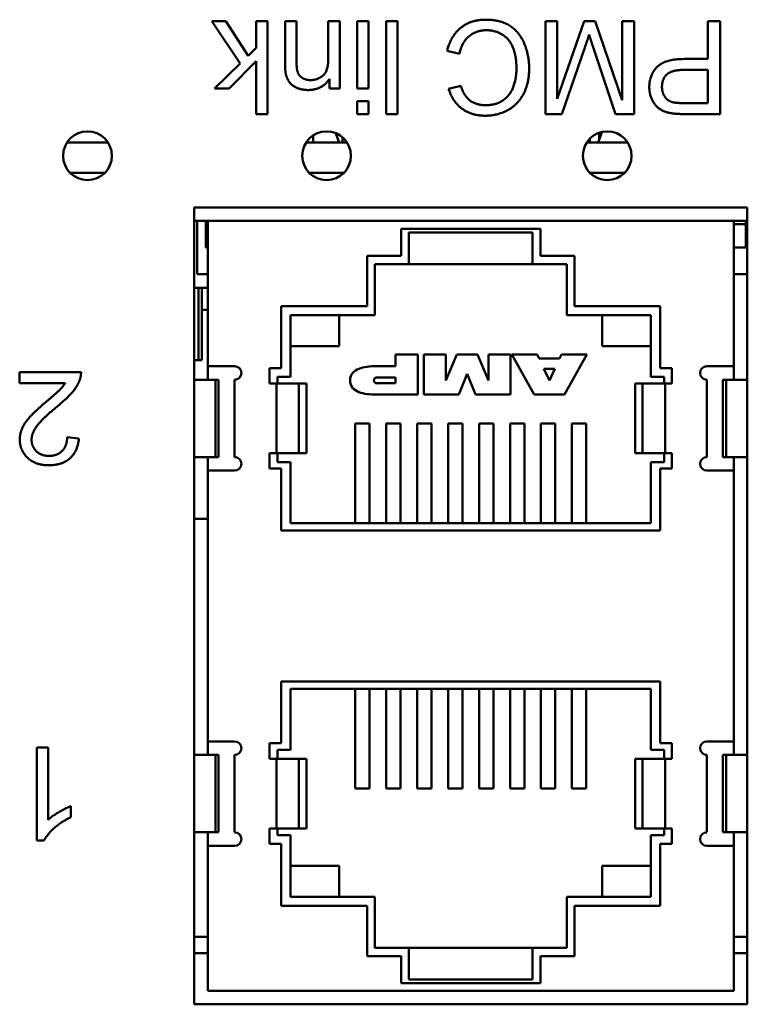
# Model space of a CAD drawing. Header units: inches. Extents: x 0.8 to 72.9, y -5.1 to 48.7.
# Tile 218 of 237: x 55.9 to 56.9, y 37.9 to 39.2. Entities that reach past the tile are written whole.
import ezdxf

# ---------------------------------------------------------------- set-up
doc = ezdxf.new("R2010")
doc.units = ezdxf.units.IN
doc.header["$MEASUREMENT"] = 0
doc.layers.add('Visible Edges(ROSSANSI)', color=7, linetype='Continuous', lineweight=50)
doc.layers.add('Visible Tangent Edges(ROSSANSI)', color=7, linetype='Continuous', lineweight=50)

msp = doc.modelspace()

# ---------------------------------------------------------------- linework, layer by layer
at = {"layer": 'Visible Edges(ROSSANSI)'}
for p, q in [((56.1723, 39.1842), (56.2089, 39.1295)), ((56.1905, 39.1842), (56.1723, 39.1842)), ((56.2194, 39.1397), (56.1905, 39.1842)), ((56.2296, 39.1842), (56.2296, 39.1497)), ((56.2444, 39.1842), (56.2296, 39.1842)), ((56.2444, 39.0642), (56.2444, 39.1842)), ((56.267, 39.1842), (56.267, 39.1308)), ((56.2818, 39.1842), (56.267, 39.1842)), ((56.2818, 39.1313), (56.2818, 39.1842)), ((56.3229, 39.1842), (56.3229, 39.1367)), ((56.3377, 39.1842), (56.3229, 39.1842)), ((56.3377, 39.0972), (56.3377, 39.1842)), ((56.3601, 39.1842), (56.3601, 39.0972)), ((56.3748, 39.1842), (56.3601, 39.1842)), ((56.3748, 39.0972), (56.3748, 39.1842)), ((56.3978, 39.1842), (56.3978, 39.0642)), ((56.4125, 39.1842), (56.3978, 39.1842)), ((56.4125, 39.0642), (56.4125, 39.1842)), ((56.6035, 39.1842), (56.6035, 39.0642)), ((56.6187, 39.1842), (56.6035, 39.1842)), ((56.6187, 39.0838), (56.6187, 39.1842)), ((56.6538, 39.1842), (56.6187, 39.0838)), ((56.668, 39.1842), (56.6538, 39.1842)), ((56.7028, 39.082), (56.668, 39.1842)), ((56.7028, 39.1842), (56.7028, 39.082)), ((56.7181, 39.1842), (56.7028, 39.1842)), ((56.7181, 39.0642), (56.7181, 39.1842)), ((56.8135, 39.1842), (56.8135, 39.1354)), ((56.8295, 39.1842), (56.8135, 39.1842)), ((56.8295, 39.0642), (56.8295, 39.1842)), ((56.2296, 39.1497), (56.2194, 39.1397)), ((56.4764, 39.146), (56.4923, 39.142)), ((56.6248, 39.0642), (56.6536, 39.1477)), ((56.6657, 39.1492), (56.6942, 39.0642)), ((56.8135, 39.1354), (56.7827, 39.1354)), ((56.2089, 39.1295), (56.1757, 39.0972)), ((56.1948, 39.0972), (56.2296, 39.1326)), ((56.2296, 39.1326), (56.2296, 39.0642)), ((56.7825, 39.1213), (56.8135, 39.1213)), ((56.8135, 39.1213), (56.8135, 39.0784)), ((56.3244, 39.1096), (56.3244, 39.0972)), ((56.1757, 39.0972), (56.1948, 39.0972)), ((56.3244, 39.0972), (56.3377, 39.0972)), ((56.3601, 39.0972), (56.3748, 39.0972)), ((56.4941, 39.1008), (56.4784, 39.097)), ((56.3601, 39.0811), (56.3601, 39.0642)), ((56.3748, 39.0811), (56.3601, 39.0811)), ((56.3748, 39.0642), (56.3748, 39.0811)), ((56.8135, 39.0784), (56.7828, 39.0784)), ((56.2296, 39.0642), (56.2444, 39.0642)), ((56.3601, 39.0642), (56.3748, 39.0642)), ((56.3978, 39.0642), (56.4125, 39.0642)), ((56.6035, 39.0642), (56.6248, 39.0642)), ((56.6942, 39.0642), (56.7181, 39.0642)), ((56.7842, 39.0642), (56.8295, 39.0642)), ((56.3031, 39.0275), (56.3031, 39.0365)), ((56.337, 39.0275), (56.3327, 39.0393)), ((56.3413, 39.034), (56.3413, 39.0275)), ((56.661, 39.0324), (56.661, 39.0275)), ((56.6764, 39.041), (56.6715, 39.0275)), ((56.6728, 39.0399), (56.6728, 39.031)), ((55.9852, 39.0275), (56.038, 39.0275)), ((56.2942, 39.0275), (56.347, 39.0275)), ((56.657, 39.0275), (56.7098, 39.0275)), ((55.9892, 38.9881), (56.034, 38.9881)), ((56.2982, 38.9881), (56.343, 38.9881)), ((56.661, 38.9881), (56.7058, 38.9881)), ((56.1495, 37.9136), (56.1495, 38.9436)), ((56.1495, 38.9436), (56.8645, 38.9436)), ((56.8645, 38.9436), (56.8645, 37.9136)), ((56.167, 38.9261), (56.1495, 38.9261)), ((56.1535, 38.9261), (56.1535, 38.8571)), ((56.1645, 38.9219), (56.1645, 38.9261)), ((56.1645, 38.8916), (56.1645, 38.9219)), ((56.1645, 38.9219), (56.167, 38.9219)), ((56.167, 38.9261), (56.847, 38.9261)), ((56.167, 38.9261), (56.167, 38.7384)), ((56.8645, 38.9261), (56.847, 38.9261)), ((56.847, 38.9261), (56.847, 38.7384)), ((56.847, 38.9219), (56.8625, 38.9219)), ((56.8625, 38.9261), (56.8625, 38.9219)), ((56.8625, 38.9219), (56.8625, 38.8916)), ((56.417, 38.9159), (56.597, 38.9159)), ((56.417, 38.8809), (56.417, 38.9159)), ((56.427, 38.8704), (56.427, 38.9111)), ((56.427, 38.9111), (56.587, 38.9111)), ((56.587, 38.9111), (56.587, 38.8704)), ((56.597, 38.9159), (56.597, 38.8809)), ((56.167, 38.8916), (56.1645, 38.8916)), ((56.8625, 38.8916), (56.847, 38.8916)), ((56.373, 38.8809), (56.417, 38.8809)), ((56.373, 38.8159), (56.373, 38.8809)), ((56.597, 38.8809), (56.641, 38.8809)), ((56.641, 38.8809), (56.641, 38.8159)), ((56.383, 38.8044), (56.383, 38.8704)), ((56.383, 38.8704), (56.427, 38.8704)), ((56.427, 38.8704), (56.587, 38.8704)), ((56.587, 38.8704), (56.631, 38.8704)), ((56.631, 38.8704), (56.631, 38.8044)), ((56.1535, 38.8571), (56.167, 38.8571)), ((56.847, 38.8571), (56.8645, 38.8571)), ((56.167, 38.8395), (56.1495, 38.8395)), ((56.1552, 38.8395), (56.1552, 38.7461)), ((56.1595, 38.8395), (56.1595, 38.7461)), ((56.262, 38.8159), (56.373, 38.8159)), ((56.262, 38.7359), (56.262, 38.8159)), ((56.641, 38.8159), (56.752, 38.8159)), ((56.752, 38.8159), (56.752, 38.7359)), ((56.167, 38.8111), (56.1595, 38.8111)), ((56.274, 38.7244), (56.274, 38.8044)), ((56.274, 38.8044), (56.383, 38.8044)), ((56.337, 38.7644), (56.337, 38.8044)), ((56.631, 38.8044), (56.74, 38.8044)), ((56.677, 38.8044), (56.677, 38.7644)), ((56.74, 38.8044), (56.74, 38.7244)), ((56.274, 38.7644), (56.337, 38.7644)), ((56.677, 38.7644), (56.74, 38.7644)), ((56.4385, 38.7536), (56.4098, 38.7536)), ((56.4098, 38.7536), (56.4098, 38.7384)), ((56.4385, 38.7016), (56.4385, 38.7536)), ((56.4749, 38.7536), (56.4463, 38.7536)), ((56.4463, 38.7536), (56.4463, 38.7016)), ((56.4891, 38.7536), (56.4749, 38.72)), ((56.4749, 38.72), (56.4749, 38.7536)), ((56.5156, 38.7536), (56.4891, 38.7536)), ((56.5298, 38.72), (56.5156, 38.7536)), ((56.5584, 38.7536), (56.5298, 38.7536)), ((56.5298, 38.7536), (56.5298, 38.72)), ((56.5584, 38.7016), (56.5584, 38.7536)), ((56.5927, 38.7536), (56.5601, 38.7536)), ((56.5601, 38.7536), (56.5889, 38.7016)), ((56.5954, 38.7481), (56.5927, 38.7536)), ((56.6243, 38.7536), (56.6218, 38.7481)), ((56.657, 38.7536), (56.6243, 38.7536)), ((56.6282, 38.7016), (56.657, 38.7536)), ((56.1495, 38.7461), (56.1552, 38.7461)), ((56.1552, 38.7461), (56.1595, 38.7461)), ((56.6218, 38.7481), (56.5954, 38.7481)), ((56.0032, 38.7307), (55.9239, 38.7307)), ((55.9239, 38.7307), (55.9239, 38.7165)), ((56.167, 38.7384), (56.2018, 38.7384)), ((56.167, 38.7209), (56.167, 38.7384)), ((56.247, 38.7359), (56.262, 38.7359)), ((56.247, 38.7159), (56.247, 38.7359)), ((56.4098, 38.7384), (56.3857, 38.7384)), ((56.4915, 38.7016), (56.5024, 38.7285)), ((56.5024, 38.7285), (56.5132, 38.7016)), ((56.6016, 38.735), (56.6087, 38.72)), ((56.6156, 38.735), (56.6016, 38.735)), ((56.6087, 38.72), (56.6156, 38.735)), ((56.752, 38.7359), (56.767, 38.7359)), ((56.767, 38.7359), (56.767, 38.7159)), ((56.8122, 38.7384), (56.847, 38.7384)), ((56.847, 38.7209), (56.847, 38.7384)), ((55.9239, 38.7165), (55.9828, 38.7165)), ((56.177, 38.7209), (56.1495, 38.7209)), ((56.1811, 38.7209), (56.177, 38.7209)), ((56.177, 38.7209), (56.177, 38.6209)), ((56.1811, 38.7209), (56.1811, 38.6209)), ((56.2018, 38.7209), (56.2018, 38.6209)), ((56.2557, 38.7159), (56.247, 38.7159)), ((56.2848, 38.7159), (56.2557, 38.7159)), ((56.2557, 38.7159), (56.2557, 38.6259)), ((56.257, 38.7244), (56.274, 38.7244)), ((56.257, 38.7159), (56.257, 38.7244)), ((56.2848, 38.7159), (56.2945, 38.7159)), ((56.2945, 38.7159), (56.2945, 38.6259)), ((56.4098, 38.7239), (56.3857, 38.7239)), ((56.3857, 38.7162), (56.4098, 38.7162)), ((56.4098, 38.7162), (56.4098, 38.7239)), ((56.7195, 38.7159), (56.7292, 38.7159)), ((56.7195, 38.6259), (56.7195, 38.7159)), ((56.7584, 38.7159), (56.7292, 38.7159)), ((56.74, 38.7244), (56.757, 38.7244)), ((56.757, 38.7244), (56.757, 38.7159)), ((56.767, 38.7159), (56.7584, 38.7159)), ((56.7584, 38.6259), (56.7584, 38.7159)), ((56.8122, 38.6209), (56.8122, 38.7209)), ((56.837, 38.7209), (56.8329, 38.7209)), ((56.8329, 38.7209), (56.8329, 38.6209)), ((56.8645, 38.7209), (56.837, 38.7209)), ((56.837, 38.7209), (56.837, 38.6209)), ((56.3857, 38.7016), (56.4385, 38.7016)), ((56.4463, 38.7016), (56.4915, 38.7016)), ((56.5132, 38.7016), (56.5584, 38.7016)), ((56.5889, 38.7016), (56.6282, 38.7016)), ((56.3578, 38.5354), (56.3578, 38.6644)), ((56.3763, 38.6644), (56.3578, 38.6644)), ((56.3763, 38.5354), (56.3763, 38.6644)), ((56.3978, 38.5354), (56.3978, 38.6644)), ((56.4163, 38.6644), (56.3978, 38.6644)), ((56.4163, 38.5354), (56.4163, 38.6644)), ((56.4378, 38.5354), (56.4378, 38.6644)), ((56.4563, 38.6644), (56.4378, 38.6644)), ((56.4563, 38.5354), (56.4563, 38.6644)), ((56.4778, 38.5354), (56.4778, 38.6644)), ((56.4963, 38.6644), (56.4778, 38.6644)), ((56.4963, 38.5354), (56.4963, 38.6644)), ((56.5178, 38.5354), (56.5178, 38.6644)), ((56.5363, 38.6644), (56.5178, 38.6644)), ((56.5363, 38.5354), (56.5363, 38.6644)), ((56.5578, 38.5354), (56.5578, 38.6644)), ((56.5763, 38.6644), (56.5578, 38.6644)), ((56.5763, 38.5354), (56.5763, 38.6644)), ((56.5978, 38.5354), (56.5978, 38.6644)), ((56.6163, 38.6644), (56.5978, 38.6644)), ((56.6163, 38.5354), (56.6163, 38.6644)), ((56.6378, 38.5354), (56.6378, 38.6644)), ((56.6563, 38.6644), (56.6378, 38.6644)), ((56.6563, 38.5354), (56.6563, 38.6644)), ((56.0005, 38.6449), (55.9853, 38.6465)), ((56.247, 38.6059), (56.247, 38.6259)), ((56.2557, 38.6259), (56.247, 38.6259)), ((56.2848, 38.6259), (56.2557, 38.6259)), ((56.257, 38.6144), (56.257, 38.6259)), ((56.2848, 38.6259), (56.2945, 38.6259)), ((56.7195, 38.6259), (56.7292, 38.6259)), ((56.7584, 38.6259), (56.7292, 38.6259)), ((56.757, 38.6259), (56.757, 38.6144)), ((56.767, 38.6259), (56.7584, 38.6259)), ((56.767, 38.6259), (56.767, 38.6059)), ((56.1495, 38.6209), (56.177, 38.6209)), ((56.167, 38.6034), (56.167, 38.6209)), ((56.177, 38.6209), (56.1811, 38.6209)), ((56.274, 38.6144), (56.257, 38.6144)), ((56.274, 38.5354), (56.274, 38.6144)), ((56.74, 38.6144), (56.74, 38.5354)), ((56.757, 38.6144), (56.74, 38.6144)), ((56.8329, 38.6209), (56.837, 38.6209)), ((56.837, 38.6209), (56.8645, 38.6209)), ((56.847, 38.6034), (56.847, 38.6209)), ((56.2018, 38.6034), (56.167, 38.6034)), ((56.167, 38.6034), (56.167, 38.2534)), ((56.262, 38.6059), (56.247, 38.6059)), ((56.262, 38.5259), (56.262, 38.6059)), ((56.752, 38.6059), (56.752, 38.5259)), ((56.767, 38.6059), (56.752, 38.6059)), ((56.847, 38.6034), (56.8122, 38.6034)), ((56.847, 38.6034), (56.847, 38.2534)), ((56.167, 38.5411), (56.1495, 38.5411)), ((56.74, 38.5354), (56.274, 38.5354)), ((56.752, 38.5259), (56.262, 38.5259)), ((56.262, 38.3309), (56.752, 38.3309)), ((56.262, 38.2509), (56.262, 38.3309)), ((56.274, 38.2424), (56.274, 38.3214)), ((56.274, 38.3214), (56.74, 38.3214)), ((56.3578, 38.1924), (56.3578, 38.3214)), ((56.3763, 38.1924), (56.3763, 38.3214)), ((56.3978, 38.1924), (56.3978, 38.3214)), ((56.4163, 38.1924), (56.4163, 38.3214)), ((56.4378, 38.1924), (56.4378, 38.3214)), ((56.4563, 38.1924), (56.4563, 38.3214)), ((56.4778, 38.1924), (56.4778, 38.3214)), ((56.4963, 38.1924), (56.4963, 38.3214)), ((56.5178, 38.1924), (56.5178, 38.3214)), ((56.5363, 38.1924), (56.5363, 38.3214)), ((56.5578, 38.1924), (56.5578, 38.3214)), ((56.5763, 38.1924), (56.5763, 38.3214)), ((56.5978, 38.1924), (56.5978, 38.3214)), ((56.6163, 38.1924), (56.6163, 38.3214)), ((56.6378, 38.3214), (56.6378, 38.1924)), ((56.6563, 38.1924), (56.6563, 38.3214)), ((56.74, 38.3214), (56.74, 38.2424)), ((56.752, 38.3309), (56.752, 38.2509)), ((55.9459, 38.2457), (55.9459, 38.1253)), ((55.9606, 38.2457), (55.9459, 38.2457)), ((55.9606, 38.1519), (55.9606, 38.2457)), ((56.167, 38.2534), (56.167, 38.2359)), ((56.167, 38.2534), (56.2018, 38.2534)), ((56.247, 38.2309), (56.247, 38.2509)), ((56.247, 38.2509), (56.262, 38.2509)), ((56.257, 38.2309), (56.257, 38.2424)), ((56.257, 38.2424), (56.274, 38.2424)), ((56.74, 38.2424), (56.757, 38.2424)), ((56.752, 38.2509), (56.767, 38.2509)), ((56.757, 38.2424), (56.757, 38.2309)), ((56.767, 38.2509), (56.767, 38.2309)), ((56.8122, 38.2534), (56.847, 38.2534)), ((56.847, 38.2359), (56.847, 38.2534)), ((56.177, 38.2359), (56.1495, 38.2359)), ((56.177, 38.1359), (56.177, 38.2359)), ((56.1811, 38.2359), (56.177, 38.2359)), ((56.1811, 38.1359), (56.1811, 38.2359)), ((56.2018, 38.2359), (56.2018, 38.1359)), ((56.2557, 38.2309), (56.247, 38.2309)), ((56.2848, 38.2309), (56.2557, 38.2309)), ((56.2557, 38.2309), (56.2557, 38.1409)), ((56.2945, 38.2309), (56.2848, 38.2309)), ((56.2945, 38.2309), (56.2945, 38.1409)), ((56.7195, 38.2309), (56.7292, 38.2309)), ((56.7195, 38.1409), (56.7195, 38.2309)), ((56.7584, 38.2309), (56.7292, 38.2309)), ((56.767, 38.2309), (56.7584, 38.2309)), ((56.7584, 38.1409), (56.7584, 38.2309)), ((56.8122, 38.1359), (56.8122, 38.2359)), ((56.8329, 38.1359), (56.8329, 38.2359)), ((56.837, 38.2359), (56.8329, 38.2359)), ((56.837, 38.1359), (56.837, 38.2359)), ((56.8645, 38.2359), (56.837, 38.2359)), ((56.3763, 38.1924), (56.3578, 38.1924)), ((56.4163, 38.1924), (56.3978, 38.1924)), ((56.4563, 38.1924), (56.4378, 38.1924)), ((56.4963, 38.1924), (56.4778, 38.1924)), ((56.5363, 38.1924), (56.5178, 38.1924)), ((56.5763, 38.1924), (56.5578, 38.1924)), ((56.6163, 38.1924), (56.5978, 38.1924)), ((56.6563, 38.1924), (56.6378, 38.1924)), ((55.9901, 38.1553), (55.9901, 38.1696)), ((56.247, 38.1209), (56.247, 38.1409)), ((56.2557, 38.1409), (56.247, 38.1409)), ((56.2848, 38.1409), (56.2557, 38.1409)), ((56.257, 38.1324), (56.257, 38.1409)), ((56.2848, 38.1409), (56.2945, 38.1409)), ((56.7195, 38.1409), (56.7292, 38.1409)), ((56.7292, 38.1409), (56.7584, 38.1409)), ((56.757, 38.1409), (56.757, 38.1324)), ((56.767, 38.1409), (56.7584, 38.1409)), ((56.767, 38.1409), (56.767, 38.1209)), ((56.1495, 38.1359), (56.177, 38.1359)), ((56.167, 38.1359), (56.167, 38.1184)), ((56.177, 38.1359), (56.1811, 38.1359)), ((56.274, 38.1324), (56.257, 38.1324)), ((56.274, 38.0524), (56.274, 38.1324)), ((56.757, 38.1324), (56.74, 38.1324)), ((56.74, 38.1324), (56.74, 38.0524)), ((56.837, 38.1359), (56.8329, 38.1359)), ((56.8645, 38.1359), (56.837, 38.1359)), ((56.847, 38.1184), (56.847, 38.1359)), ((55.9459, 38.1253), (55.9554, 38.1253)), ((56.2018, 38.1184), (56.167, 38.1184)), ((56.167, 38.1184), (56.167, 37.9311)), ((56.262, 38.1209), (56.247, 38.1209)), ((56.262, 38.0409), (56.262, 38.1209)), ((56.767, 38.1209), (56.752, 38.1209)), ((56.752, 38.1209), (56.752, 38.0409)), ((56.847, 38.1184), (56.8122, 38.1184)), ((56.847, 38.1184), (56.847, 37.9311)), ((56.337, 38.0924), (56.274, 38.0924)), ((56.337, 38.0524), (56.337, 38.0924)), ((56.677, 38.0924), (56.74, 38.0924)), ((56.677, 38.0924), (56.677, 38.0524)), ((56.383, 38.0524), (56.274, 38.0524)), ((56.383, 37.9864), (56.383, 38.0524)), ((56.74, 38.0524), (56.631, 38.0524)), ((56.631, 38.0524), (56.631, 37.9864)), ((56.373, 38.0409), (56.262, 38.0409)), ((56.373, 37.9759), (56.373, 38.0409)), ((56.752, 38.0409), (56.641, 38.0409)), ((56.641, 38.0409), (56.641, 37.9759)), ((56.167, 38.001), (56.1495, 38.001)), ((56.8645, 38.001), (56.847, 38.001)), ((56.167, 37.9795), (56.1495, 37.9795)), ((56.417, 37.9759), (56.373, 37.9759)), ((56.427, 37.9864), (56.383, 37.9864)), ((56.417, 37.9409), (56.417, 37.9759)), ((56.587, 37.9864), (56.427, 37.9864)), ((56.427, 37.9457), (56.427, 37.9864)), ((56.631, 37.9864), (56.587, 37.9864)), ((56.587, 37.9864), (56.587, 37.9457)), ((56.641, 37.9759), (56.597, 37.9759)), ((56.597, 37.9759), (56.597, 37.9409)), ((56.8645, 37.9795), (56.847, 37.9795)), ((56.597, 37.9409), (56.417, 37.9409)), ((56.587, 37.9457), (56.427, 37.9457)), ((56.847, 37.9311), (56.167, 37.9311)), ((56.8645, 37.9136), (56.1495, 37.9136))]:
    msp.add_line(p, q, dxfattribs=at)
for centre in [(56.0116, 39.0103), (56.3206, 39.0103), (56.6834, 39.0103)]:
    msp.add_circle(centre, 0.0315, dxfattribs=at)
for centre, radius, start, end in [((56.2018, 38.7296), 0.00875, 270, 90), ((56.8122, 38.7296), 0.00875, 90, 270), ((56.3857, 38.72), 0.00387, 90, 270), ((56.2018, 38.6121), 0.00875, 270, 90), ((56.8122, 38.6121), 0.00875, 90, 270), ((56.2018, 38.2446), 0.00875, 270, 90), ((56.8122, 38.2446), 0.00875, 90, 270), ((56.2018, 38.1271), 0.00875, 270, 90), ((56.8122, 38.1271), 0.00875, 90, 270)]:
    msp.add_arc(centre, radius, start, end, dxfattribs=at)
for points in [[(56.5261, 39.1862), (56.5073, 39.1862), (56.4814, 39.1656), (56.4764, 39.146)], [(56.5825, 39.1233), (56.5825, 39.1405), (56.5698, 39.1704), (56.5455, 39.1862), (56.5261, 39.1862)], [(56.4923, 39.142), (56.4956, 39.1572), (56.5141, 39.1726), (56.5274, 39.1726)], [(56.5274, 39.1726), (56.5384, 39.1726), (56.5572, 39.1613), (56.5661, 39.1385), (56.5661, 39.1232)], [(56.6536, 39.1477), (56.658, 39.1604), (56.66, 39.1669)], [(56.66, 39.1669), (56.6618, 39.161), (56.6657, 39.1492)], [(56.3229, 39.1367), (56.3229, 39.1201), (56.3093, 39.1081), (56.2999, 39.1081)], [(56.7827, 39.1354), (56.7573, 39.1354), (56.7378, 39.1142), (56.7378, 39.0989)], [(56.267, 39.1308), (56.267, 39.1205), (56.2679, 39.1164)], [(56.2999, 39.1081), (56.2939, 39.1081), (56.2853, 39.1134), (56.2818, 39.1224), (56.2818, 39.1313)], [(56.5258, 39.0621), (56.5417, 39.0621), (56.5681, 39.0765), (56.5825, 39.1045), (56.5825, 39.1233)], [(56.5661, 39.1232), (56.5661, 39.1113), (56.5586, 39.089), (56.54, 39.0757), (56.5262, 39.0757)], [(56.7542, 39.0994), (56.7542, 39.1098), (56.7671, 39.1213), (56.7825, 39.1213)], [(56.2679, 39.1164), (56.2692, 39.1101), (56.2757, 39.101), (56.2889, 39.0953), (56.2968, 39.0953)], [(56.2968, 39.0953), (56.3148, 39.0953), (56.3244, 39.1096)], [(56.4784, 39.097), (56.4833, 39.0805), (56.5078, 39.0621), (56.5258, 39.0621)], [(56.5262, 39.0757), (56.5141, 39.0757), (56.4983, 39.0877), (56.4941, 39.1008)], [(56.7378, 39.0989), (56.7378, 39.09), (56.7451, 39.0751), (56.757, 39.0668), (56.7659, 39.0654)], [(56.768, 39.0795), (56.7618, 39.0811), (56.7542, 39.0919), (56.7542, 39.0994)], [(56.7828, 39.0784), (56.772, 39.0784), (56.768, 39.0795)], [(56.7659, 39.0654), (56.7722, 39.0642), (56.7842, 39.0642)], [(56.0015, 38.7205), (56.0034, 38.7254), (56.0032, 38.7307)], [(55.9828, 38.7165), (55.9803, 38.7125), (55.9728, 38.7046), (55.9595, 38.6935)], [(55.9725, 38.6863), (55.9851, 38.6967), (55.9985, 38.7123), (56.0015, 38.7205)], [(55.9595, 38.6935), (55.9437, 38.68), (55.93, 38.6647), (55.9241, 38.6508), (55.9241, 38.6435)], [(55.9393, 38.6432), (55.9393, 38.6516), (55.953, 38.6703), (55.9725, 38.6863)], [(55.9241, 38.6435), (55.9241, 38.6294), (55.9443, 38.6103), (55.9615, 38.6103)], [(55.9619, 38.6224), (55.9518, 38.6224), (55.9393, 38.6344), (55.9393, 38.6432)], [(55.9615, 38.6103), (55.9786, 38.6103), (55.9989, 38.628), (56.0005, 38.6449)], [(55.9853, 38.6465), (55.9852, 38.6352), (55.9725, 38.6224), (55.9619, 38.6224)], [(55.9901, 38.1696), (55.9832, 38.1671), (55.9659, 38.1569), (55.9606, 38.1519)], [(55.9554, 38.1253), (55.9593, 38.133), (55.9777, 38.1496), (55.9901, 38.1553)]]:
    msp.add_open_spline(points, degree=2, dxfattribs=at)
for points, knots in [([(56.3857, 38.7384), (56.3768, 38.7384), (56.3688, 38.7376), (56.3625, 38.7351), (56.3592, 38.7338), (56.3564, 38.732), (56.3543, 38.7295), (56.3524, 38.7272), (56.3511, 38.7243), (56.3511, 38.72)], [0, 0, 0, 0, 0.499696, 0.499696, 0.499696, 0.75968, 0.75968, 0.75968, 1, 1, 1, 1]), ([(56.3511, 38.72), (56.3511, 38.7158), (56.3523, 38.7128), (56.3543, 38.7105), (56.3564, 38.708), (56.3592, 38.7062), (56.3625, 38.7049), (56.3688, 38.7024), (56.3768, 38.7016), (56.3857, 38.7016)], [0, 0, 0, 0, 0.239462, 0.239462, 0.239462, 0.499668, 0.499668, 0.499668, 1, 1, 1, 1])]:
    msp.add_open_spline(points, degree=3, knots=knots, dxfattribs=at)
at = {"layer": 'Visible Tangent Edges(ROSSANSI)'}
for p, q in [((56.2848, 38.6259), (56.2848, 38.7159)), ((56.7292, 38.7159), (56.7292, 38.6259)), ((56.2848, 38.1409), (56.2848, 38.2309)), ((56.7292, 38.2309), (56.7292, 38.1409))]:
    msp.add_line(p, q, dxfattribs=at)

doc.saveas('drawing.dxf')
